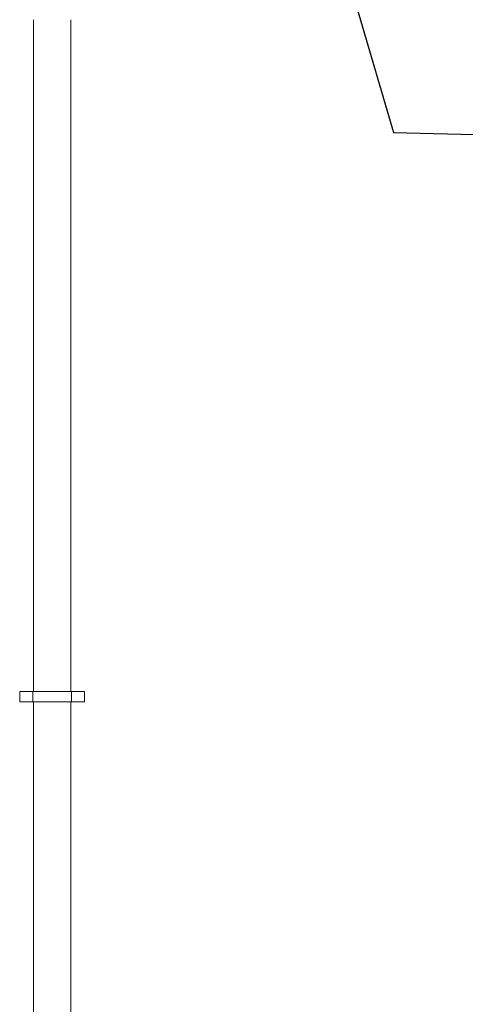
# Model space of a CAD drawing. Header units: millimetres. Extents: x -15683 to 202647, y -7448 to 20513.
# Tile 106 of 114: x 198494 to 199799, y 4213 to 7099. Entities that reach past the tile are written whole.
import ezdxf

# ---------------------------------------------------------------- set-up
doc = ezdxf.new("R2010")
doc.units = ezdxf.units.MM
doc.header["$MEASUREMENT"] = 0
doc.layers.add('Аннотация - Выносная Надпись.Фасад фрагмент_Ном._пера__1', color=7, linetype='Continuous', lineweight=15)
doc.layers.add('Новый_1 ВОДОСТОК_Ном._пера__141', color=7, linetype='Continuous', lineweight=20)
doc.layers.add('Новый_1 ВОДОСТОК', color=7, linetype='Continuous')
doc.dimstyles.new('СГЕНЕРИР_СТИЛЬ__2', dxfattribs={"dimtxt": 0.18, "dimasz": 182.4, "dimexe": 0.18, "dimexo": 0.0625, "dimgap": 0, "dimtad": 0, "dimtih": 1, "dimtoh": 1, "dimdec": 4, "dimzin": 0, "dimdsep": 46, "dimcen": 0.09, "dimadec": 0, "dimazin": 0, "dimtfac": 1, "dimtdec": 4, "dimtmove": 0, "dimatfit": 3, "dimldrblk": 'ARROWHEAD_11', "dimfxl": 1, "dimtolj": 1, "dimtzin": 0, "dimarcsym": 0})

# ---------------------------------------------------------------- blocks, each defined once
blk = doc.blocks.new('Элемент Разреза_671_4', base_point=(227496, -3497.6))
at = {"layer": 'Новый_1 ВОДОСТОК_Ном._пера__141', "color": 7, "linetype": 'Continuous', "lineweight": 20}
for p, q in [((198533.8, 7099.3), (198533.8, 5129.3)), ((198643.8, 7099.3), (198643.8, 5129.3)), ((198531.8, 5129.3), (198493.8, 5129.3)), ((198493.8, 5099.3), (198493.8, 5129.3)), ((198536.1, 5129.3), (198531.8, 5129.3)), ((198531.8, 5099.3), (198531.8, 5129.3)), ((198548.5, 5129.3), (198536.1, 5129.3)), ((198567, 5129.3), (198548.5, 5129.3)), ((198588.8, 5129.3), (198567, 5129.3)), ((198610.6, 5129.3), (198588.8, 5129.3)), ((198629.1, 5129.3), (198610.6, 5129.3)), ((198641.5, 5129.3), (198629.1, 5129.3)), ((198645.8, 5129.3), (198641.5, 5129.3)), ((198683.8, 5129.3), (198645.8, 5129.3)), ((198645.8, 5099.3), (198645.8, 5129.3)), ((198683.8, 5099.3), (198683.8, 5129.3)), ((198531.8, 5099.3), (198493.8, 5099.3)), ((198536.1, 5099.3), (198531.8, 5099.3)), ((198533.8, 5099.3), (198533.8, 3129.3)), ((198548.5, 5099.3), (198536.1, 5099.3)), ((198567, 5099.3), (198548.5, 5099.3)), ((198588.8, 5099.3), (198567, 5099.3)), ((198610.6, 5099.3), (198588.8, 5099.3)), ((198629.1, 5099.3), (198610.6, 5099.3)), ((198641.5, 5099.3), (198629.1, 5099.3)), ((198645.8, 5099.3), (198641.5, 5099.3)), ((198643.8, 5099.3), (198643.8, 3129.3)), ((198683.8, 5099.3), (198645.8, 5099.3))]:
    blk.add_line(p, q, dxfattribs=at)
blk = doc.blocks.new('ARROWHEAD_11')
at = {"color": 0, "linetype": 'Continuous', "lineweight": 0}
blk.add_line((0, 0), (-1, 0), dxfattribs=at)
at = {"color": 0, "linetype": 'Continuous', "lineweight": 0, "const_width": 0.25, "flags": 128}
blk.add_lwpolyline([(-0.125, 0, 1), (0.125, 0, 1)], format="xyb", close=True, dxfattribs=at)

msp = doc.modelspace()

# ---------------------------------------------------------------- block references
at = {"layer": 'Новый_1 ВОДОСТОК', "lineweight": 0}
msp.add_blockref('Элемент Разреза_671_4', (227496, -3497.6), dxfattribs=at)

# ---------------------------------------------------------------- leaders
at = {"layer": 'Аннотация - Выносная Надпись.Фасад фрагмент_Ном._пера__1', "color": 7, "linetype": 'Continuous', "lineweight": 15, "annotation_type": 0, "has_hookline": 1, "hookline_direction": 0, "text_width": 1313.1}
msp.add_leader([(199149.7, 8266.9), (199588.8, 6768.3), (200499.2, 6745.6)], dimstyle='СГЕНЕРИР_СТИЛЬ__2', dxfattribs=at)

doc.saveas('drawing.dxf')
